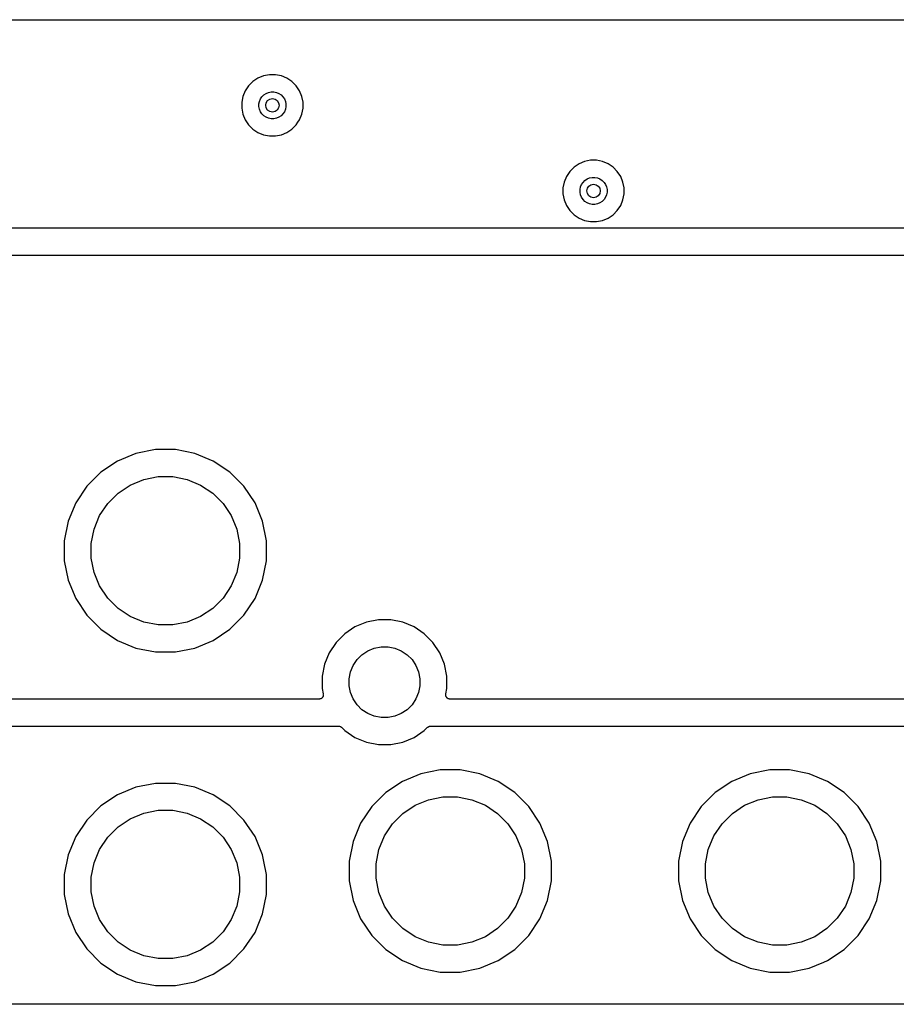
# Model space of a CAD drawing. Extents: x 1 to 139, y -76 to -1.
# Tile 24 of 26: x 67 to 93, y -30 to -1. Entities that reach past the tile are written whole.
import ezdxf

# ---------------------------------------------------------------- set-up
doc = ezdxf.new("R2010")
doc.units = 0
doc.header["$MEASUREMENT"] = 0
doc.layers.add('BLACK', color=7, linetype='CONTINUOUS')

msp = doc.modelspace()

# ---------------------------------------------------------------- linework, layer by layer
at = {"layer": 'BLACK', "linetype": 'CONTINUOUS'}
for p, q in [((6.16231, -0.635), (133.538, -0.635)), ((74.0301, -2.30189), (73.8649, -2.37034)), ((74.2056, -2.267), (74.0301, -2.30189)), ((74.3844, -2.267), (74.2056, -2.267)), ((74.5599, -2.30189), (74.3844, -2.267)), ((74.7251, -2.37034), (74.5599, -2.30189)), ((73.5897, -2.59618), (73.4903, -2.7449)), ((73.7162, -2.46971), (73.5897, -2.59618)), ((73.8649, -2.37034), (73.7162, -2.46971)), ((74.8738, -2.46971), (74.7251, -2.37034)), ((75.0003, -2.59618), (74.8738, -2.46971)), ((75.0997, -2.7449), (75.0003, -2.59618)), ((73.4219, -2.91014), (73.387, -3.08557)), ((73.4903, -2.7449), (73.4219, -2.91014)), ((73.9405, -2.98553), (73.9843, -2.92001)), ((73.9843, -2.92001), (74.04, -2.8643)), ((74.04, -2.8643), (74.1055, -2.82052)), ((74.1055, -2.82052), (74.1783, -2.79037)), ((74.1783, -2.79037), (74.2556, -2.775)), ((74.2556, -2.775), (74.3344, -2.775)), ((74.3344, -2.775), (74.4117, -2.79037)), ((74.4117, -2.79037), (74.4845, -2.82052)), ((74.4845, -2.82052), (74.55, -2.8643)), ((74.55, -2.8643), (74.6057, -2.92001)), ((74.6057, -2.92001), (74.6495, -2.98553)), ((75.1681, -2.91014), (75.0997, -2.7449)), ((75.203, -3.08557), (75.1681, -2.91014)), ((73.387, -3.08557), (73.387, -3.26443)), ((73.895, -3.1356), (73.9104, -3.05832)), ((73.895, -3.2144), (73.895, -3.1356)), ((73.9104, -3.05832), (73.9405, -2.98553)), ((74.6495, -2.98553), (74.6796, -3.05832)), ((74.6796, -3.05832), (74.695, -3.1356)), ((74.695, -3.1356), (74.695, -3.2144)), ((75.203, -3.26443), (75.203, -3.08557)), ((73.387, -3.26443), (73.4219, -3.43986)), ((73.4219, -3.43986), (73.4903, -3.6051)), ((73.9104, -3.29168), (73.895, -3.2144)), ((73.9405, -3.36447), (73.9104, -3.29168)), ((73.9843, -3.42998), (73.9405, -3.36447)), ((74.04, -3.4857), (73.9843, -3.42998)), ((74.1055, -3.52947), (74.04, -3.4857)), ((74.55, -3.4857), (74.4845, -3.52947)), ((74.6057, -3.42998), (74.55, -3.4857)), ((74.6495, -3.36447), (74.6057, -3.42998)), ((74.6796, -3.29168), (74.6495, -3.36447)), ((74.695, -3.2144), (74.6796, -3.29168)), ((75.0997, -3.6051), (75.1681, -3.43986)), ((75.1681, -3.43986), (75.203, -3.26443)), ((73.4903, -3.6051), (73.5897, -3.75382)), ((73.5897, -3.75382), (73.7162, -3.88029)), ((74.1783, -3.55963), (74.1055, -3.52947)), ((74.2556, -3.575), (74.1783, -3.55963)), ((74.3344, -3.575), (74.2556, -3.575)), ((74.4117, -3.55963), (74.3344, -3.575)), ((74.4845, -3.52947), (74.4117, -3.55963)), ((74.8738, -3.88029), (75.0003, -3.75382)), ((75.0003, -3.75382), (75.0503, -3.67904)), ((75.0503, -3.67901), (75.0997, -3.6051)), ((75.0503, -3.67904), (75.0503, -3.67901)), ((73.7162, -3.88029), (73.8649, -3.97966)), ((73.8649, -3.97966), (74.0301, -4.04811)), ((74.0301, -4.04811), (74.2056, -4.083)), ((74.2056, -4.083), (74.3844, -4.083)), ((74.3844, -4.083), (74.5599, -4.04811)), ((74.5599, -4.04811), (74.7251, -3.97966)), ((74.7251, -3.97966), (74.8738, -3.88029)), ((83.3899, -4.91034), (83.2412, -5.00971)), ((83.5551, -4.84189), (83.3899, -4.91034)), ((83.7306, -4.807), (83.5551, -4.84189)), ((83.9094, -4.807), (83.7306, -4.807)), ((84.0849, -4.84189), (83.9094, -4.807)), ((84.2501, -4.91034), (84.0849, -4.84189)), ((84.3988, -5.00971), (84.2501, -4.91034)), ((83.1147, -5.13618), (83.0153, -5.2849)), ((83.2412, -5.00971), (83.1147, -5.13618)), ((84.5253, -5.13618), (84.3988, -5.00971)), ((84.6247, -5.2849), (84.5253, -5.13618)), ((82.9469, -5.45014), (82.912, -5.62557)), ((83.0153, -5.2849), (82.9469, -5.45014)), ((83.4354, -5.59832), (83.4655, -5.52553)), ((83.4655, -5.52553), (83.5093, -5.46001)), ((83.5093, -5.46001), (83.565, -5.4043)), ((83.565, -5.4043), (83.6305, -5.36052)), ((83.6305, -5.36052), (83.7033, -5.33037)), ((83.7033, -5.33037), (83.7806, -5.315)), ((83.7806, -5.315), (83.8594, -5.315)), ((83.8594, -5.315), (83.9367, -5.33037)), ((83.9367, -5.33037), (84.0095, -5.36052)), ((84.0095, -5.36052), (84.075, -5.4043)), ((84.075, -5.4043), (84.1307, -5.46001)), ((84.1307, -5.46001), (84.1745, -5.52553)), ((84.1745, -5.52553), (84.2046, -5.59832)), ((84.6931, -5.45014), (84.6247, -5.2849)), ((84.728, -5.62557), (84.6931, -5.45014)), ((82.912, -5.62557), (82.912, -5.80443)), ((82.912, -5.80443), (82.9469, -5.97986)), ((83.42, -5.6756), (83.4354, -5.59832)), ((83.42, -5.7544), (83.42, -5.6756)), ((83.4354, -5.83168), (83.42, -5.7544)), ((83.4655, -5.90447), (83.4354, -5.83168)), ((84.2046, -5.83168), (84.1745, -5.90447)), ((84.2046, -5.59832), (84.22, -5.6756)), ((84.22, -5.7544), (84.2046, -5.83168)), ((84.22, -5.6756), (84.22, -5.7544)), ((84.6931, -5.97986), (84.728, -5.80443)), ((84.728, -5.80443), (84.728, -5.62557)), ((82.9469, -5.97986), (83.0153, -6.1451)), ((83.5093, -5.96998), (83.4655, -5.90447)), ((83.565, -6.0257), (83.5093, -5.96998)), ((83.6305, -6.06947), (83.565, -6.0257)), ((83.7033, -6.09963), (83.6305, -6.06947)), ((83.7806, -6.115), (83.7033, -6.09963)), ((83.8594, -6.115), (83.7806, -6.115)), ((83.9367, -6.09963), (83.8594, -6.115)), ((84.0095, -6.06947), (83.9367, -6.09963)), ((84.075, -6.0257), (84.0095, -6.06947)), ((84.1307, -5.96998), (84.075, -6.0257)), ((84.1745, -5.90447), (84.1307, -5.96998)), ((84.6247, -6.1451), (84.6931, -5.97986)), ((83.0153, -6.1451), (83.1147, -6.29382)), ((83.1147, -6.29382), (83.2412, -6.42029)), ((83.2412, -6.42029), (83.3899, -6.51966)), ((84.2501, -6.51966), (84.3988, -6.42029)), ((84.3988, -6.42029), (84.5253, -6.29382)), ((84.5253, -6.29382), (84.6247, -6.1451)), ((83.3899, -6.51966), (83.5551, -6.58811)), ((83.5551, -6.58811), (83.7306, -6.623)), ((83.7306, -6.623), (83.9094, -6.623)), ((83.9094, -6.623), (84.0849, -6.58811)), ((84.0849, -6.58811), (84.2501, -6.51966)), ((111.757, -6.82), (24.1331, -6.82)), ((24.257, -7.62), (111.633, -7.62)), ((70.8245, -13.39), (70.2449, -13.5053)), ((71.4155, -13.39), (70.8245, -13.39)), ((71.9951, -13.5053), (71.4155, -13.39)), ((70.2449, -13.5053), (69.699, -13.7314)), ((72.541, -13.7314), (71.9951, -13.5053)), ((69.699, -13.7314), (69.2076, -14.0597)), ((73.0324, -14.0597), (72.541, -13.7314)), ((69.2076, -14.0597), (68.7897, -14.4776)), ((70.0779, -14.4404), (70.4783, -14.2745)), ((70.4783, -14.2745), (70.9033, -14.19)), ((70.9033, -14.19), (71.3367, -14.19)), ((71.3367, -14.19), (71.7617, -14.2745)), ((71.7617, -14.2745), (72.1621, -14.4404)), ((73.4503, -14.4776), (73.0324, -14.0597)), ((68.7897, -14.4776), (68.4614, -14.969)), ((69.7176, -14.6811), (70.0779, -14.4404)), ((72.1621, -14.4404), (72.5224, -14.6811)), ((73.7786, -14.969), (73.4503, -14.4776)), ((69.4111, -14.9876), (69.7176, -14.6811)), ((72.5224, -14.6811), (72.8289, -14.9876)), ((68.4614, -14.969), (68.2353, -15.5149)), ((69.1704, -15.3479), (69.4111, -14.9876)), ((72.8289, -14.9876), (73.0696, -15.3479)), ((74.0047, -15.5149), (73.7786, -14.969)), ((69.0045, -15.7483), (69.1704, -15.3479)), ((73.0696, -15.3479), (73.2355, -15.7483)), ((68.2353, -15.5149), (68.12, -16.0945)), ((68.92, -16.1733), (69.0045, -15.7483)), ((73.2355, -15.7483), (73.32, -16.1733)), ((74.12, -16.0945), (74.0047, -15.5149)), ((68.12, -16.0945), (68.12, -16.6855)), ((68.92, -16.6067), (68.92, -16.1733)), ((73.32, -16.1733), (73.32, -16.6067)), ((74.12, -16.6855), (74.12, -16.0945)), ((69.0045, -17.0317), (68.92, -16.6067)), ((73.32, -16.6067), (73.2355, -17.0317)), ((68.12, -16.6855), (68.2353, -17.2651)), ((74.0047, -17.2651), (74.12, -16.6855)), ((69.1704, -17.4321), (69.0045, -17.0317)), ((73.2355, -17.0317), (73.0696, -17.4321)), ((68.2353, -17.2651), (68.4614, -17.811)), ((69.4111, -17.7924), (69.1704, -17.4321)), ((73.0696, -17.4321), (72.8289, -17.7924)), ((73.7786, -17.811), (74.0047, -17.2651)), ((68.4614, -17.811), (68.7897, -18.3024)), ((69.7176, -18.0989), (69.4111, -17.7924)), ((72.8289, -17.7924), (72.5224, -18.0989)), ((73.4503, -18.3024), (73.7786, -17.811)), ((70.0779, -18.3396), (69.7176, -18.0989)), ((72.5224, -18.0989), (72.1621, -18.3396)), ((68.7897, -18.3024), (69.2076, -18.7203)), ((70.4783, -18.5055), (70.0779, -18.3396)), ((72.1621, -18.3396), (71.7617, -18.5055)), ((73.0324, -18.7203), (73.4503, -18.3024)), ((70.9033, -18.59), (70.4783, -18.5055)), ((71.3367, -18.59), (70.9033, -18.59)), ((71.7617, -18.5055), (71.3367, -18.59)), ((76.7437, -18.6506), (76.4407, -18.853)), ((77.0804, -18.5111), (76.7437, -18.6506)), ((77.4378, -18.44), (77.0804, -18.5111)), ((77.8022, -18.44), (77.4378, -18.44)), ((78.1596, -18.5111), (77.8022, -18.44)), ((78.4963, -18.6506), (78.1596, -18.5111)), ((78.7993, -18.853), (78.4963, -18.6506)), ((69.2076, -18.7203), (69.699, -19.0486)), ((72.541, -19.0486), (73.0324, -18.7203)), ((76.4407, -18.853), (76.183, -19.1107)), ((78.8492, -18.9029), (78.7993, -18.853)), ((78.8492, -18.903), (78.8492, -18.9029)), ((79.057, -19.1107), (78.8492, -18.903)), ((69.699, -19.0486), (70.2449, -19.2747)), ((70.2449, -19.2747), (70.8245, -19.39)), ((71.4155, -19.39), (71.9951, -19.2747)), ((71.9951, -19.2747), (72.541, -19.0486)), ((76.183, -19.1107), (75.9806, -19.4137)), ((77.3137, -19.2803), (77.5166, -19.24)), ((77.5166, -19.24), (77.7234, -19.24)), ((77.7234, -19.24), (77.9263, -19.2803)), ((79.2594, -19.4137), (79.057, -19.1107)), ((70.8245, -19.39), (71.4155, -19.39)), ((75.9806, -19.4137), (75.8411, -19.7504)), ((76.8044, -19.6207), (76.9507, -19.4744)), ((76.9507, -19.4744), (77.1226, -19.3595)), ((77.1226, -19.3595), (77.3137, -19.2803)), ((77.9263, -19.2803), (78.1174, -19.3595)), ((78.1174, -19.3595), (78.2893, -19.4744)), ((78.2893, -19.4744), (78.4356, -19.6207)), ((79.3989, -19.7504), (79.2594, -19.4137)), ((75.8411, -19.7504), (75.77, -20.1078)), ((76.6103, -19.9837), (76.6895, -19.7926)), ((76.6895, -19.7926), (76.8044, -19.6207)), ((78.4356, -19.6207), (78.5505, -19.7926)), ((78.5505, -19.7926), (78.6296, -19.9837)), ((79.47, -20.1078), (79.3989, -19.7504)), ((75.77, -20.1078), (75.77, -20.4722)), ((76.57, -20.1866), (76.6103, -19.9837)), ((78.6296, -19.9837), (78.67, -20.1866)), ((79.47, -20.4722), (79.47, -20.1078)), ((76.57, -20.3934), (76.57, -20.1866)), ((76.6103, -20.5963), (76.57, -20.3934)), ((78.67, -20.3934), (78.6296, -20.5963)), ((78.67, -20.1866), (78.67, -20.3934)), ((75.77, -20.4722), (75.803, -20.6382)), ((75.7833, -20.7347), (75.7756, -20.7439)), ((75.7835, -20.7343), (75.7833, -20.7347)), ((75.7838, -20.734), (75.7835, -20.7343)), ((75.7895, -20.7235), (75.7838, -20.734)), ((75.7952, -20.7129), (75.7895, -20.7235)), ((75.7954, -20.7126), (75.7952, -20.7129)), ((75.7955, -20.7122), (75.7954, -20.7126)), ((75.7991, -20.7007), (75.7955, -20.7122)), ((75.8027, -20.6893), (75.7991, -20.7007)), ((75.8028, -20.6889), (75.8027, -20.6893)), ((75.8029, -20.6885), (75.8028, -20.6889)), ((75.8041, -20.6766), (75.8029, -20.6885)), ((75.803, -20.6382), (75.8032, -20.6392)), ((75.8032, -20.6392), (75.8032, -20.6392)), ((75.8032, -20.6392), (75.8032, -20.6392)), ((75.8032, -20.6392), (75.8034, -20.64)), ((75.8034, -20.64), (75.8044, -20.652)), ((75.8055, -20.6647), (75.8041, -20.6766)), ((75.8044, -20.652), (75.8055, -20.6639)), ((75.8055, -20.6639), (75.8054, -20.6643)), ((75.8054, -20.6643), (75.8055, -20.6647)), ((76.6895, -20.7874), (76.6103, -20.5963)), ((78.6296, -20.5963), (78.5505, -20.7874)), ((79.4345, -20.6621), (79.4358, -20.6502)), ((79.4346, -20.6625), (79.4345, -20.6621)), ((79.4345, -20.6629), (79.4346, -20.6625)), ((79.4357, -20.6749), (79.4345, -20.6629)), ((79.4368, -20.6868), (79.4357, -20.6749)), ((79.4358, -20.6502), (79.437, -20.6382)), ((79.4369, -20.6872), (79.4368, -20.6868)), ((79.4369, -20.6876), (79.4369, -20.6872)), ((79.4404, -20.6992), (79.4369, -20.6876)), ((79.437, -20.6382), (79.47, -20.4722)), ((79.4438, -20.7106), (79.4404, -20.6992)), ((79.444, -20.7109), (79.4438, -20.7106)), ((79.4441, -20.7113), (79.444, -20.7109)), ((79.4497, -20.7219), (79.4441, -20.7113)), ((79.4553, -20.7325), (79.4497, -20.7219)), ((79.4555, -20.7328), (79.4553, -20.7325)), ((79.4557, -20.7332), (79.4555, -20.7328)), ((79.4633, -20.7425), (79.4557, -20.7332)), ((75.6785, -20.79), (24.257, -20.79)), ((75.6903, -20.7888), (75.6785, -20.79)), ((75.7024, -20.7877), (75.6903, -20.7888)), ((75.7027, -20.7876), (75.7024, -20.7877)), ((75.7031, -20.7876), (75.7027, -20.7876)), ((75.7146, -20.7841), (75.7031, -20.7876)), ((75.7261, -20.7807), (75.7146, -20.7841)), ((75.7265, -20.7805), (75.7261, -20.7807)), ((75.7269, -20.7804), (75.7265, -20.7805)), ((75.7375, -20.7747), (75.7269, -20.7804)), ((75.7481, -20.7692), (75.7375, -20.7747)), ((75.7484, -20.769), (75.7481, -20.7692)), ((75.7487, -20.7688), (75.7484, -20.769)), ((75.7581, -20.7612), (75.7487, -20.7688)), ((75.7674, -20.7537), (75.7581, -20.7612)), ((75.7677, -20.7534), (75.7674, -20.7537)), ((75.768, -20.7531), (75.7677, -20.7534)), ((75.7756, -20.7439), (75.768, -20.7531)), ((76.8044, -20.9593), (76.6895, -20.7874)), ((76.9507, -21.1056), (76.8044, -20.9593)), ((78.4356, -20.9593), (78.2893, -21.1056)), ((78.5505, -20.7874), (78.4356, -20.9593)), ((79.4708, -20.7519), (79.4633, -20.7425)), ((79.4711, -20.7521), (79.4708, -20.7519)), ((79.4713, -20.7524), (79.4711, -20.7521)), ((79.4806, -20.7601), (79.4713, -20.7524)), ((79.4898, -20.7678), (79.4806, -20.7601)), ((79.4901, -20.768), (79.4898, -20.7678)), ((79.4904, -20.7682), (79.4901, -20.768)), ((79.501, -20.7739), (79.4904, -20.7682)), ((79.5115, -20.7797), (79.501, -20.7739)), ((79.5119, -20.7798), (79.5115, -20.7797)), ((79.5122, -20.78), (79.5119, -20.7798)), ((79.5237, -20.7836), (79.5122, -20.78)), ((79.5351, -20.7872), (79.5237, -20.7836)), ((79.5355, -20.7873), (79.5351, -20.7872)), ((79.5359, -20.7874), (79.5355, -20.7873)), ((79.5478, -20.7886), (79.5359, -20.7874)), ((79.5598, -20.79), (79.5478, -20.7886)), ((79.5605, -20.79), (79.5598, -20.79)), ((79.5606, -20.79), (79.5605, -20.79)), ((79.5605, -20.79), (79.5605, -20.79)), ((79.5615, -20.79), (79.5606, -20.79)), ((102.348, -20.79), (79.5615, -20.79)), ((77.1226, -21.2205), (76.9507, -21.1056)), ((77.3137, -21.2996), (77.1226, -21.2205)), ((77.5166, -21.34), (77.3137, -21.2996)), ((77.9263, -21.2996), (77.7234, -21.34)), ((78.1174, -21.2205), (77.9263, -21.2996)), ((78.2893, -21.1056), (78.1174, -21.2205)), ((24.257, -21.59), (76.2511, -21.59)), ((76.2511, -21.59), (76.2515, -21.59)), ((76.2515, -21.59), (76.2515, -21.59)), ((76.2515, -21.59), (76.2516, -21.59)), ((76.2516, -21.59), (76.2529, -21.59)), ((76.2529, -21.59), (76.2645, -21.5913)), ((76.2645, -21.5913), (76.2762, -21.5925)), ((76.2762, -21.5925), (76.2768, -21.5927)), ((76.2768, -21.5927), (76.2775, -21.5928)), ((76.2775, -21.5928), (76.2887, -21.5963)), ((76.2887, -21.5963), (76.2999, -21.5998)), ((76.2999, -21.5998), (76.3005, -21.6001)), ((76.3005, -21.6001), (76.3011, -21.6003)), ((76.3011, -21.6003), (76.3114, -21.6059)), ((76.3114, -21.6059), (76.3217, -21.6115)), ((76.3217, -21.6115), (76.3223, -21.6119)), ((76.3223, -21.6119), (76.3229, -21.6122)), ((76.3229, -21.6122), (76.3318, -21.6197)), ((77.7234, -21.34), (77.5166, -21.34)), ((78.9096, -21.6186), (78.9186, -21.6112)), ((78.9186, -21.6112), (78.9192, -21.6109)), ((78.9192, -21.6109), (78.9197, -21.6105)), ((78.9197, -21.6105), (78.9302, -21.6051)), ((78.9302, -21.6051), (78.9405, -21.5996)), ((78.9405, -21.5996), (78.9411, -21.5994)), ((78.9411, -21.5994), (78.9417, -21.5991)), ((78.9417, -21.5991), (78.953, -21.5958)), ((78.953, -21.5958), (78.9642, -21.5924)), ((78.9642, -21.5924), (78.9649, -21.5924)), ((78.9649, -21.5924), (78.9655, -21.5922)), ((78.9655, -21.5922), (78.9772, -21.5911)), ((78.9772, -21.5911), (78.9889, -21.59)), ((78.9889, -21.59), (102.921, -21.59)), ((76.3318, -21.6197), (76.3409, -21.6272)), ((76.3409, -21.6272), (76.4407, -21.727)), ((76.4407, -21.727), (76.7437, -21.9294)), ((78.4963, -21.9294), (78.7993, -21.727)), ((78.7993, -21.727), (78.8991, -21.6272)), ((78.8991, -21.6272), (78.8994, -21.6269)), ((78.8994, -21.6269), (78.9004, -21.626)), ((78.8994, -21.6269), (78.8994, -21.6269)), ((78.8994, -21.6269), (78.8994, -21.6269)), ((78.9004, -21.626), (78.9096, -21.6186)), ((76.7437, -21.9294), (77.0804, -22.0689)), ((77.0804, -22.0689), (77.4378, -22.14)), ((77.4378, -22.14), (77.8022, -22.14)), ((77.8022, -22.14), (78.1596, -22.0689)), ((78.1596, -22.0689), (78.4963, -21.9294)), ((78.6949, -23.0053), (78.149, -23.2314)), ((79.2745, -22.89), (78.6949, -23.0053)), ((79.8655, -22.89), (79.2745, -22.89)), ((80.4451, -23.0053), (79.8655, -22.89)), ((80.991, -23.2314), (80.4451, -23.0053)), ((88.4649, -23.0053), (87.919, -23.2314)), ((89.0445, -22.89), (88.4649, -23.0053)), ((89.6355, -22.89), (89.0445, -22.89)), ((90.2151, -23.0053), (89.6355, -22.89)), ((90.761, -23.2314), (90.2151, -23.0053)), ((70.8245, -23.29), (70.2449, -23.4053)), ((71.4155, -23.29), (70.8245, -23.29)), ((71.9951, -23.4053), (71.4155, -23.29)), ((78.149, -23.2314), (77.6576, -23.5597)), ((81.4824, -23.5597), (80.991, -23.2314)), ((87.919, -23.2314), (87.4276, -23.5597)), ((91.2524, -23.5597), (90.761, -23.2314)), ((69.699, -23.6314), (69.2076, -23.9597)), ((70.2449, -23.4053), (69.699, -23.6314)), ((72.541, -23.6314), (71.9951, -23.4053)), ((73.0324, -23.9597), (72.541, -23.6314)), ((77.6576, -23.5597), (77.2397, -23.9776)), ((81.9003, -23.9776), (81.4824, -23.5597)), ((87.4276, -23.5597), (87.0097, -23.9776)), ((91.6492, -23.9566), (91.2524, -23.5597)), ((78.1676, -24.1811), (78.5279, -23.9404)), ((78.5279, -23.9404), (78.9283, -23.7745)), ((78.9283, -23.7745), (79.3533, -23.69)), ((79.3533, -23.69), (79.7867, -23.69)), ((79.7867, -23.69), (80.2117, -23.7745)), ((80.2117, -23.7745), (80.6121, -23.9404)), ((80.6121, -23.9404), (80.9724, -24.1811)), ((87.9376, -24.1811), (88.2979, -23.9404)), ((88.2979, -23.9404), (88.6983, -23.7745)), ((88.6983, -23.7745), (89.1233, -23.69)), ((89.1233, -23.69), (89.5567, -23.69)), ((89.5567, -23.69), (89.9817, -23.7745)), ((89.9817, -23.7745), (90.3821, -23.9404)), ((90.3821, -23.9404), (90.7424, -24.1811)), ((69.2076, -23.9597), (68.7897, -24.3776)), ((70.0779, -24.3404), (70.4783, -24.1745)), ((70.4783, -24.1745), (70.9033, -24.09)), ((70.9033, -24.09), (71.3367, -24.09)), ((71.3367, -24.09), (71.7617, -24.1745)), ((71.7617, -24.1745), (72.1621, -24.3404)), ((73.4503, -24.3776), (73.0324, -23.9597)), ((77.2397, -23.9776), (76.9114, -24.469)), ((77.8611, -24.4876), (78.1676, -24.1811)), ((80.9724, -24.1811), (81.2789, -24.4876)), ((82.2286, -24.469), (81.9003, -23.9776)), ((87.0097, -23.9776), (86.6814, -24.469)), ((87.6311, -24.4876), (87.9376, -24.1811)), ((90.7424, -24.1811), (91.0489, -24.4876)), ((91.6493, -23.9567), (91.6492, -23.9566)), ((91.6703, -23.9776), (91.6493, -23.9567)), ((91.9986, -24.469), (91.6703, -23.9776)), ((68.7897, -24.3776), (68.4614, -24.869)), ((69.7176, -24.5811), (70.0779, -24.3404)), ((72.1621, -24.3404), (72.5224, -24.5811)), ((73.7786, -24.869), (73.4503, -24.3776)), ((76.9114, -24.469), (76.6853, -25.0149)), ((77.6204, -24.8479), (77.8611, -24.4876)), ((81.2789, -24.4876), (81.5196, -24.8479)), ((82.4547, -25.0149), (82.2286, -24.469)), ((86.6814, -24.469), (86.4553, -25.0149)), ((87.3904, -24.8479), (87.6311, -24.4876)), ((91.0489, -24.4876), (91.2896, -24.8479)), ((92.2247, -25.0149), (91.9986, -24.469)), ((69.4111, -24.8876), (69.7176, -24.5811)), ((72.5224, -24.5811), (72.8289, -24.8876)), ((68.4614, -24.869), (68.2353, -25.4149)), ((69.1704, -25.2479), (69.4111, -24.8876)), ((72.8289, -24.8876), (73.0696, -25.2479)), ((74.0047, -25.4149), (73.7786, -24.869)), ((76.6853, -25.0149), (76.57, -25.5945)), ((77.4545, -25.2483), (77.6204, -24.8479)), ((81.5196, -24.8479), (81.6855, -25.2483)), ((82.57, -25.5945), (82.4547, -25.0149)), ((86.4553, -25.0149), (86.34, -25.5945)), ((87.2245, -25.2483), (87.3904, -24.8479)), ((91.2896, -24.8479), (91.4555, -25.2483)), ((92.34, -25.5945), (92.2247, -25.0149)), ((69.0045, -25.6483), (69.1704, -25.2479)), ((73.0696, -25.2479), (73.2355, -25.6483)), ((77.37, -25.6733), (77.4545, -25.2483)), ((81.6855, -25.2483), (81.77, -25.6733)), ((87.14, -25.6733), (87.2245, -25.2483)), ((91.4555, -25.2483), (91.54, -25.6733)), ((68.2353, -25.4149), (68.12, -25.9945)), ((68.92, -26.0733), (69.0045, -25.6483)), ((73.2355, -25.6483), (73.32, -26.0733)), ((74.0429, -25.6067), (74.0047, -25.4149)), ((74.0429, -25.6068), (74.0429, -25.6067)), ((74.12, -25.9945), (74.0429, -25.6068)), ((76.57, -25.5945), (76.57, -26.1855)), ((77.37, -26.1067), (77.37, -25.6733)), ((81.77, -25.6733), (81.77, -26.1067)), ((82.57, -26.1855), (82.57, -25.5945)), ((86.34, -25.5945), (86.34, -26.1855)), ((87.14, -26.1067), (87.14, -25.6733)), ((91.54, -25.6733), (91.54, -26.1067)), ((92.34, -26.1855), (92.34, -25.5945)), ((68.12, -25.9945), (68.12, -26.5855)), ((74.12, -26.5855), (74.12, -25.9945)), ((68.92, -26.5067), (68.92, -26.0733)), ((73.32, -26.0733), (73.32, -26.5067)), ((76.57, -26.1855), (76.6853, -26.7651)), ((77.4545, -26.5317), (77.37, -26.1067)), ((81.77, -26.1067), (81.6855, -26.5317)), ((82.4547, -26.7651), (82.57, -26.1855)), ((86.34, -26.1855), (86.4553, -26.7651)), ((87.2245, -26.5317), (87.14, -26.1067)), ((91.54, -26.1067), (91.4555, -26.5317)), ((92.2247, -26.7651), (92.3317, -26.2272)), ((92.3317, -26.2272), (92.34, -26.1855)), ((92.3317, -26.2272), (92.3317, -26.2272)), ((69.0045, -26.9317), (68.92, -26.5067)), ((73.32, -26.5067), (73.2355, -26.9317)), ((77.6204, -26.9321), (77.4545, -26.5317)), ((81.6855, -26.5317), (81.5196, -26.9321)), ((87.3904, -26.9321), (87.2245, -26.5317)), ((91.4555, -26.5317), (91.2896, -26.9321)), ((68.12, -26.5855), (68.2353, -27.1651)), ((74.0047, -27.1651), (74.12, -26.5855)), ((76.6853, -26.7651), (76.9114, -27.311)), ((82.2286, -27.311), (82.4547, -26.7651)), ((86.4553, -26.7651), (86.6814, -27.311)), ((91.9986, -27.311), (92.2247, -26.7651)), ((68.2353, -27.1651), (68.4614, -27.711)), ((69.1704, -27.3321), (69.0045, -26.9317)), ((73.2355, -26.9317), (73.0696, -27.3321)), ((73.7786, -27.711), (74.0047, -27.1651)), ((77.8611, -27.2924), (77.6204, -26.9321)), ((81.5196, -26.9321), (81.2789, -27.2924)), ((87.6311, -27.2924), (87.3904, -26.9321)), ((91.2896, -26.9321), (91.0489, -27.2924)), ((69.4111, -27.6924), (69.1704, -27.3321)), ((73.0696, -27.3321), (72.8289, -27.6924)), ((76.9114, -27.311), (77.2397, -27.8024)), ((78.1676, -27.5989), (77.8611, -27.2924)), ((81.2789, -27.2924), (80.9724, -27.5989)), ((81.9003, -27.8024), (82.2286, -27.311)), ((86.6814, -27.311), (87.0097, -27.8024)), ((87.9376, -27.5989), (87.6311, -27.2924)), ((91.0489, -27.2924), (90.7424, -27.5989)), ((91.6703, -27.8024), (91.9986, -27.311)), ((68.4614, -27.711), (68.7897, -28.2024)), ((69.7176, -27.9989), (69.4111, -27.6924)), ((72.8289, -27.6924), (72.5224, -27.9989)), ((73.4503, -28.2024), (73.7786, -27.711)), ((78.5279, -27.8396), (78.1676, -27.5989)), ((80.9724, -27.5989), (80.6121, -27.8396)), ((88.2979, -27.8396), (87.9376, -27.5989)), ((90.7424, -27.5989), (90.3821, -27.8396)), ((70.0779, -28.2396), (69.7176, -27.9989)), ((72.5224, -27.9989), (72.1621, -28.2396)), ((77.2397, -27.8024), (77.6576, -28.2203)), ((78.9283, -28.0055), (78.5279, -27.8396)), ((79.3533, -28.09), (78.9283, -28.0055)), ((80.2117, -28.0055), (79.7867, -28.09)), ((80.6121, -27.8396), (80.2117, -28.0055)), ((81.4824, -28.2203), (81.9003, -27.8024)), ((87.0097, -27.8024), (87.4276, -28.2203)), ((88.6983, -28.0055), (88.2979, -27.8396)), ((89.1233, -28.09), (88.6983, -28.0055)), ((89.9817, -28.0055), (89.5567, -28.09)), ((90.3821, -27.8396), (89.9817, -28.0055)), ((91.2524, -28.2203), (91.6703, -27.8024)), ((68.7897, -28.2024), (69.2076, -28.6203)), ((70.4783, -28.4055), (70.0779, -28.2396)), ((72.1621, -28.2396), (71.7617, -28.4055)), ((73.0324, -28.6203), (73.4503, -28.2024)), ((77.6576, -28.2203), (78.149, -28.5486)), ((79.7867, -28.09), (79.3533, -28.09)), ((80.991, -28.5486), (81.4824, -28.2203)), ((87.4276, -28.2203), (87.919, -28.5486)), ((89.5567, -28.09), (89.1233, -28.09)), ((90.761, -28.5486), (91.2524, -28.2203)), ((69.2076, -28.6203), (69.699, -28.9486)), ((70.9033, -28.49), (70.4783, -28.4055)), ((71.3367, -28.49), (70.9033, -28.49)), ((71.7617, -28.4055), (71.3367, -28.49)), ((72.541, -28.9486), (73.0324, -28.6203)), ((78.149, -28.5486), (78.6949, -28.7747)), ((80.4451, -28.7747), (80.991, -28.5486)), ((87.919, -28.5486), (88.4649, -28.7747)), ((90.2151, -28.7747), (90.647, -28.5958)), ((90.647, -28.5958), (90.761, -28.5486)), ((78.6949, -28.7747), (79.2745, -28.89)), ((79.2745, -28.89), (79.8655, -28.89)), ((79.8655, -28.89), (80.4451, -28.7747)), ((88.4649, -28.7747), (89.0445, -28.89)), ((89.0445, -28.89), (89.6355, -28.89)), ((89.6355, -28.89), (90.2151, -28.7747)), ((69.699, -28.9486), (70.2449, -29.1747)), ((70.2449, -29.1747), (70.8245, -29.29)), ((71.4155, -29.29), (71.9951, -29.1747)), ((71.9951, -29.1747), (72.541, -28.9486)), ((70.8245, -29.29), (71.4155, -29.29)), ((111.633, -29.845), (59.6962, -29.845))]:
    msp.add_line(p, q, dxfattribs=at)
at = {"layer": 'BLACK'}
for centre in [(74.295, -3.175), (83.82, -5.715)]:
    msp.add_circle(centre, 0.2, dxfattribs=at)

doc.saveas('drawing.dxf')
